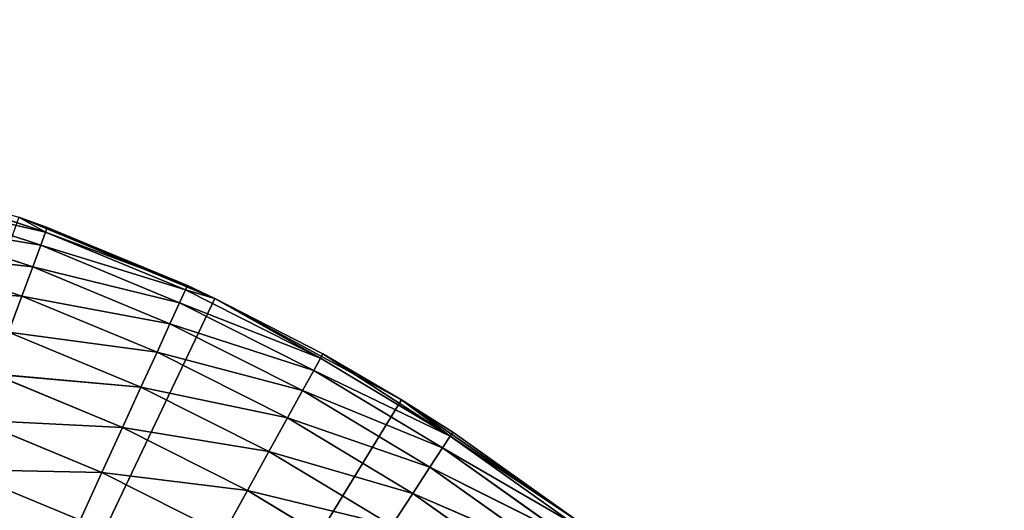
# Model space of a CAD drawing. Extents: x 0.1 to 25.1, y 0 to 8.
# Tile 130 of 256: x 2.347 to 2.663, y 2.695 to 2.852. Entities that reach past the tile are written whole.
import ezdxf

# ---------------------------------------------------------------- set-up
doc = ezdxf.new("R2010")
doc.units = 0
doc.header["$LTSCALE"] = 2.54
doc.layers.get('0').update_dxf_attribs({"color": 13, "linetype": 'CONTINUOUS'})

# ---------------------------------------------------------------- blocks, each defined once
blk = doc.blocks.new('P__KA__AZIENKOWA_DOCIA_25C')
at = {"color": 0}
for p, q in [((2.35561, 2.78372, 28.93264), (2.30954, 2.79886, 28.93264)), ((2.35561, 2.78372, 28.93264), (2.30954, 2.79886, 28.93264)), ((2.35561, 2.78372, 28.93264), (2.30829, 2.79453, 28.9158)), ((2.35561, 2.78372, 28.93264), (2.30829, 2.79453, 28.9158)), ((2.35404, 2.77949, 28.9158), (2.30829, 2.79453, 28.9158)), ((2.35404, 2.77949, 28.9158), (2.30829, 2.79453, 28.9158)), ((2.35404, 2.77949, 28.9158), (2.30626, 2.78745, 28.9)), ((2.35404, 2.77949, 28.9158), (2.30626, 2.78745, 28.9)), ((2.35148, 2.77259, 28.9), (2.30626, 2.78745, 28.9)), ((2.35148, 2.77259, 28.9), (2.30626, 2.78745, 28.9)), ((2.35614, 2.78515, 28.95), (2.347, 2.78846, 29.35)), ((2.347, 2.78846, 29.35), (2.40986, 2.76245, 29.35)), ((2.35614, 2.78515, 28.95), (2.347, 2.78846, 29.35)), ((2.35614, 2.78515, 28.95), (2.347, 2.78846, 28.95)), ((2.347, 2.78846, 29.35), (2.40986, 2.76245, 29.35)), ((2.35614, 2.78515, 28.95), (2.347, 2.78846, 28.95)), ((2.35561, 2.78372, 28.93264), (2.347, 2.78846, 28.95)), ((2.35561, 2.78372, 28.93264), (2.347, 2.78846, 28.95)), ((2.35404, 2.77949, 28.9158), (2.35561, 2.78372, 28.93264)), ((2.35404, 2.77949, 28.9158), (2.35561, 2.78372, 28.93264)), ((2.35614, 2.78515, 28.95), (2.35561, 2.78372, 28.93264)), ((2.35614, 2.78515, 28.95), (2.35561, 2.78372, 28.93264)), ((2.35561, 2.78372, 28.93264), (2.40042, 2.76518, 28.93264)), ((2.35561, 2.78372, 28.93264), (2.40042, 2.76518, 28.93264)), ((2.35561, 2.78372, 28.93264), (2.40106, 2.76656, 28.95)), ((2.35561, 2.78372, 28.93264), (2.40106, 2.76656, 28.95)), ((2.40106, 2.76656, 28.95), (2.35614, 2.78515, 28.95)), ((2.35614, 2.78515, 28.95), (2.40986, 2.76245, 29.35)), ((2.35614, 2.78515, 28.95), (2.40986, 2.76245, 29.35)), ((2.40106, 2.76656, 28.95), (2.35614, 2.78515, 28.95)), ((2.35148, 2.77259, 28.9), (2.30349, 2.77784, 28.88572)), ((2.35148, 2.77259, 28.9), (2.30349, 2.77784, 28.88572)), ((2.34801, 2.76321, 28.88572), (2.30349, 2.77784, 28.88572)), ((2.34801, 2.76321, 28.88572), (2.30349, 2.77784, 28.88572)), ((2.35148, 2.77259, 28.9), (2.35404, 2.77949, 28.9158)), ((2.35148, 2.77259, 28.9), (2.35404, 2.77949, 28.9158)), ((2.35404, 2.77949, 28.9158), (2.39854, 2.76108, 28.9158)), ((2.35404, 2.77949, 28.9158), (2.39854, 2.76108, 28.9158)), ((2.35404, 2.77949, 28.9158), (2.40042, 2.76518, 28.93264)), ((2.35404, 2.77949, 28.9158), (2.40042, 2.76518, 28.93264)), ((2.34801, 2.76321, 28.88572), (2.35148, 2.77259, 28.9)), ((2.34801, 2.76321, 28.88572), (2.35148, 2.77259, 28.9)), ((2.35148, 2.77259, 28.9), (2.39547, 2.75438, 28.9)), ((2.35148, 2.77259, 28.9), (2.39547, 2.75438, 28.9)), ((2.35148, 2.77259, 28.9), (2.39854, 2.76108, 28.9158)), ((2.35148, 2.77259, 28.9), (2.39854, 2.76108, 28.9158)), ((2.34801, 2.76321, 28.88572), (2.30009, 2.76599, 28.87339)), ((2.34801, 2.76321, 28.88572), (2.30009, 2.76599, 28.87339)), ((2.39854, 2.76108, 28.9158), (2.40042, 2.76518, 28.93264)), ((2.39854, 2.76108, 28.9158), (2.40042, 2.76518, 28.93264)), ((2.40042, 2.76518, 28.93264), (2.40106, 2.76656, 28.95)), ((2.40042, 2.76518, 28.93264), (2.40106, 2.76656, 28.95)), ((2.40986, 2.76245, 28.95), (2.40042, 2.76518, 28.93264)), ((2.40986, 2.76245, 28.95), (2.40042, 2.76518, 28.93264)), ((2.44372, 2.74335, 28.93264), (2.40042, 2.76518, 28.93264)), ((2.44372, 2.74335, 28.93264), (2.40042, 2.76518, 28.93264)), ((2.40986, 2.76245, 28.95), (2.40106, 2.76656, 28.95)), ((2.40106, 2.76656, 28.95), (2.40986, 2.76245, 29.35)), ((2.40106, 2.76656, 28.95), (2.40986, 2.76245, 29.35)), ((2.40986, 2.76245, 28.95), (2.40106, 2.76656, 28.95)), ((2.13026, 2.17566, 29.35), (2.40986, 2.76245, 29.35)), ((2.13026, 2.17566, 29.35), (2.40986, 2.76245, 29.35)), ((2.34373, 2.75165, 28.87339), (2.34801, 2.76321, 28.88572)), ((2.34373, 2.75165, 28.87339), (2.34801, 2.76321, 28.88572)), ((2.34801, 2.76321, 28.88572), (2.39131, 2.74529, 28.88572)), ((2.34801, 2.76321, 28.88572), (2.39131, 2.74529, 28.88572)), ((2.34801, 2.76321, 28.88572), (2.39547, 2.75438, 28.9)), ((2.34801, 2.76321, 28.88572), (2.39547, 2.75438, 28.9)), ((2.40986, 2.76245, 29.35), (2.40986, 2.76245, 28.95)), ((2.40986, 2.76245, 29.35), (2.40986, 2.76245, 28.95)), ((2.40986, 2.76245, 29.35), (2.44446, 2.74468, 28.95)), ((2.44446, 2.74468, 28.95), (2.40986, 2.76245, 28.95)), ((2.40986, 2.76245, 29.35), (2.44446, 2.74468, 28.95)), ((2.40986, 2.76245, 29.35), (2.46967, 2.73001, 29.35)), ((2.40986, 2.76245, 29.35), (2.46967, 2.73001, 29.35)), ((2.44446, 2.74468, 28.95), (2.40986, 2.76245, 28.95)), ((2.44372, 2.74335, 28.93264), (2.40986, 2.76245, 28.95)), ((2.44372, 2.74335, 28.93264), (2.40986, 2.76245, 28.95)), ((2.39547, 2.75438, 28.9), (2.39854, 2.76108, 28.9158)), ((2.39547, 2.75438, 28.9), (2.39854, 2.76108, 28.9158)), ((2.44372, 2.74335, 28.93264), (2.39854, 2.76108, 28.9158)), ((2.44372, 2.74335, 28.93264), (2.39854, 2.76108, 28.9158)), ((2.44154, 2.7394, 28.9158), (2.39854, 2.76108, 28.9158)), ((2.44154, 2.7394, 28.9158), (2.39854, 2.76108, 28.9158)), ((2.39131, 2.74529, 28.88572), (2.39547, 2.75438, 28.9)), ((2.39131, 2.74529, 28.88572), (2.39547, 2.75438, 28.9)), ((2.44154, 2.7394, 28.9158), (2.39547, 2.75438, 28.9)), ((2.44154, 2.7394, 28.9158), (2.39547, 2.75438, 28.9)), ((2.43798, 2.73295, 28.9), (2.39547, 2.75438, 28.9)), ((2.43798, 2.73295, 28.9), (2.39547, 2.75438, 28.9)), ((2.34373, 2.75165, 28.87339), (2.38617, 2.73409, 28.87339)), ((2.34373, 2.75165, 28.87339), (2.38617, 2.73409, 28.87339)), ((2.34373, 2.75165, 28.87339), (2.39131, 2.74529, 28.88572)), ((2.34373, 2.75165, 28.87339), (2.39131, 2.74529, 28.88572)), ((2.38617, 2.73409, 28.87339), (2.39131, 2.74529, 28.88572)), ((2.38617, 2.73409, 28.87339), (2.39131, 2.74529, 28.88572)), ((2.43798, 2.73295, 28.9), (2.39131, 2.74529, 28.88572)), ((2.43798, 2.73295, 28.9), (2.39131, 2.74529, 28.88572)), ((2.43315, 2.72419, 28.88572), (2.39131, 2.74529, 28.88572)), ((2.43315, 2.72419, 28.88572), (2.39131, 2.74529, 28.88572)), ((2.44154, 2.7394, 28.9158), (2.44372, 2.74335, 28.93264)), ((2.44154, 2.7394, 28.9158), (2.44372, 2.74335, 28.93264)), ((2.44446, 2.74468, 28.95), (2.44372, 2.74335, 28.93264)), ((2.44446, 2.74468, 28.95), (2.44372, 2.74335, 28.93264)), ((2.44372, 2.74335, 28.93264), (2.48527, 2.71833, 28.93264)), ((2.44372, 2.74335, 28.93264), (2.48527, 2.71833, 28.93264)), ((2.46967, 2.73001, 29.35), (2.44446, 2.74468, 28.95)), ((2.46967, 2.73001, 29.35), (2.44446, 2.74468, 28.95)), ((2.46967, 2.73001, 28.95), (2.44446, 2.74468, 28.95)), ((2.44446, 2.74468, 28.95), (2.48527, 2.71833, 28.93264)), ((2.44446, 2.74468, 28.95), (2.48527, 2.71833, 28.93264)), ((2.46967, 2.73001, 28.95), (2.44446, 2.74468, 28.95)), ((2.33876, 2.73826, 28.8634), (2.38023, 2.72111, 28.8634)), ((2.33876, 2.73826, 28.8634), (2.38023, 2.72111, 28.8634)), ((2.33876, 2.73826, 28.8634), (2.38617, 2.73409, 28.87339)), ((2.33876, 2.73826, 28.8634), (2.38617, 2.73409, 28.87339)), ((2.43798, 2.73295, 28.9), (2.44154, 2.7394, 28.9158)), ((2.43798, 2.73295, 28.9), (2.44154, 2.7394, 28.9158)), ((2.44154, 2.7394, 28.9158), (2.4828, 2.71456, 28.9158)), ((2.44154, 2.7394, 28.9158), (2.4828, 2.71456, 28.9158)), ((2.44154, 2.7394, 28.9158), (2.48527, 2.71833, 28.93264)), ((2.44154, 2.7394, 28.9158), (2.48527, 2.71833, 28.93264)), ((2.38023, 2.72111, 28.8634), (2.38617, 2.73409, 28.87339)), ((2.38023, 2.72111, 28.8634), (2.38617, 2.73409, 28.87339)), ((2.43315, 2.72419, 28.88572), (2.38617, 2.73409, 28.87339)), ((2.43315, 2.72419, 28.88572), (2.38617, 2.73409, 28.87339)), ((2.42719, 2.7134, 28.87339), (2.38617, 2.73409, 28.87339)), ((2.42719, 2.7134, 28.87339), (2.38617, 2.73409, 28.87339)), ((2.46967, 2.73001, 29.35), (2.13026, 2.17566, 29.35)), ((2.46967, 2.73001, 29.35), (2.13026, 2.17566, 29.35)), ((2.43315, 2.72419, 28.88572), (2.43798, 2.73295, 28.9)), ((2.43315, 2.72419, 28.88572), (2.43798, 2.73295, 28.9)), ((2.43798, 2.73295, 28.9), (2.47877, 2.70839, 28.9)), ((2.43798, 2.73295, 28.9), (2.47877, 2.70839, 28.9)), ((2.43798, 2.73295, 28.9), (2.4828, 2.71456, 28.9158)), ((2.43798, 2.73295, 28.9), (2.4828, 2.71456, 28.9158)), ((2.46967, 2.73001, 29.35), (2.46967, 2.73001, 28.95)), ((2.46967, 2.73001, 29.35), (2.46967, 2.73001, 28.95)), ((2.46967, 2.73001, 29.35), (2.4861, 2.7196, 28.95)), ((2.4861, 2.7196, 28.95), (2.46967, 2.73001, 28.95)), ((2.46967, 2.73001, 29.35), (2.4861, 2.7196, 28.95)), ((2.46967, 2.73001, 29.35), (2.52576, 2.69149, 29.35)), ((2.46967, 2.73001, 29.35), (2.52576, 2.69149, 29.35)), ((2.46967, 2.73001, 28.95), (2.48527, 2.71833, 28.93264)), ((2.46967, 2.73001, 28.95), (2.48527, 2.71833, 28.93264)), ((2.4861, 2.7196, 28.95), (2.46967, 2.73001, 28.95)), ((2.42719, 2.7134, 28.87339), (2.43315, 2.72419, 28.88572)), ((2.42719, 2.7134, 28.87339), (2.43315, 2.72419, 28.88572)), ((2.43315, 2.72419, 28.88572), (2.47329, 2.70003, 28.88572)), ((2.43315, 2.72419, 28.88572), (2.47329, 2.70003, 28.88572)), ((2.43315, 2.72419, 28.88572), (2.47877, 2.70839, 28.9)), ((2.43315, 2.72419, 28.88572), (2.47877, 2.70839, 28.9)), ((2.33327, 2.72345, 28.85603), (2.37364, 2.70675, 28.85603)), ((2.33327, 2.72345, 28.85603), (2.37364, 2.70675, 28.85603)), ((2.33327, 2.72345, 28.85603), (2.38023, 2.72111, 28.8634)), ((2.33327, 2.72345, 28.85603), (2.38023, 2.72111, 28.8634)), ((2.37364, 2.70675, 28.85603), (2.38023, 2.72111, 28.8634)), ((2.37364, 2.70675, 28.85603), (2.38023, 2.72111, 28.8634)), ((2.42719, 2.7134, 28.87339), (2.38023, 2.72111, 28.8634)), ((2.42719, 2.7134, 28.87339), (2.38023, 2.72111, 28.8634)), ((2.42029, 2.7009, 28.8634), (2.38023, 2.72111, 28.8634)), ((2.42029, 2.7009, 28.8634), (2.38023, 2.72111, 28.8634)), ((2.48527, 2.71833, 28.93264), (2.4828, 2.71456, 28.9158)), ((2.48527, 2.71833, 28.93264), (2.4828, 2.71456, 28.9158)), ((2.48527, 2.71833, 28.93264), (2.4861, 2.7196, 28.95)), ((2.48527, 2.71833, 28.93264), (2.4861, 2.7196, 28.95)), ((2.48527, 2.71833, 28.93264), (2.52483, 2.69029, 28.93264)), ((2.48527, 2.71833, 28.93264), (2.52483, 2.69029, 28.93264)), ((2.48527, 2.71833, 28.93264), (2.52576, 2.69149, 28.95)), ((2.48527, 2.71833, 28.93264), (2.52576, 2.69149, 28.95)), ((2.52576, 2.69149, 29.35), (2.4861, 2.7196, 28.95)), ((2.52576, 2.69149, 29.35), (2.4861, 2.7196, 28.95)), ((2.52576, 2.69149, 28.95), (2.4861, 2.7196, 28.95)), ((2.52576, 2.69149, 28.95), (2.4861, 2.7196, 28.95)), ((2.4828, 2.71456, 28.9158), (2.47877, 2.70839, 28.9)), ((2.4828, 2.71456, 28.9158), (2.47877, 2.70839, 28.9)), ((2.4828, 2.71456, 28.9158), (2.52209, 2.68671, 28.9158)), ((2.4828, 2.71456, 28.9158), (2.52209, 2.68671, 28.9158)), ((2.4828, 2.71456, 28.9158), (2.52483, 2.69029, 28.93264)), ((2.4828, 2.71456, 28.9158), (2.52483, 2.69029, 28.93264)), ((2.42029, 2.7009, 28.8634), (2.42719, 2.7134, 28.87339)), ((2.42029, 2.7009, 28.8634), (2.42719, 2.7134, 28.87339)), ((2.42719, 2.7134, 28.87339), (2.46655, 2.68971, 28.87339)), ((2.42719, 2.7134, 28.87339), (2.46655, 2.68971, 28.87339)), ((2.42719, 2.7134, 28.87339), (2.47329, 2.70003, 28.88572)), ((2.42719, 2.7134, 28.87339), (2.47329, 2.70003, 28.88572)), ((2.47877, 2.70839, 28.9), (2.47329, 2.70003, 28.88572)), ((2.47877, 2.70839, 28.9), (2.47329, 2.70003, 28.88572)), ((2.47877, 2.70839, 28.9), (2.5176, 2.68086, 28.9)), ((2.47877, 2.70839, 28.9), (2.5176, 2.68086, 28.9)), ((2.47877, 2.70839, 28.9), (2.52209, 2.68671, 28.9158)), ((2.47877, 2.70839, 28.9), (2.52209, 2.68671, 28.9158)), ((2.32742, 2.70766, 28.85152), (2.36663, 2.69144, 28.85152)), ((2.32742, 2.70766, 28.85152), (2.36663, 2.69144, 28.85152)), ((2.32742, 2.70766, 28.85152), (2.37364, 2.70675, 28.85603)), ((2.32742, 2.70766, 28.85152), (2.37364, 2.70675, 28.85603)), ((2.36663, 2.69144, 28.85152), (2.37364, 2.70675, 28.85603)), ((2.36663, 2.69144, 28.85152), (2.37364, 2.70675, 28.85603)), ((2.42029, 2.7009, 28.8634), (2.37364, 2.70675, 28.85603)), ((2.42029, 2.7009, 28.8634), (2.37364, 2.70675, 28.85603)), ((2.41265, 2.68707, 28.85603), (2.37364, 2.70675, 28.85603)), ((2.41265, 2.68707, 28.85603), (2.37364, 2.70675, 28.85603)), ((2.41265, 2.68707, 28.85603), (2.42029, 2.7009, 28.8634)), ((2.41265, 2.68707, 28.85603), (2.42029, 2.7009, 28.8634)), ((2.42029, 2.7009, 28.8634), (2.45873, 2.67776, 28.8634)), ((2.42029, 2.7009, 28.8634), (2.45873, 2.67776, 28.8634)), ((2.42029, 2.7009, 28.8634), (2.46655, 2.68971, 28.87339)), ((2.42029, 2.7009, 28.8634), (2.46655, 2.68971, 28.87339)), ((2.47329, 2.70003, 28.88572), (2.46655, 2.68971, 28.87339)), ((2.47329, 2.70003, 28.88572), (2.46655, 2.68971, 28.87339)), ((2.47329, 2.70003, 28.88572), (2.51152, 2.67293, 28.88572)), ((2.47329, 2.70003, 28.88572), (2.51152, 2.67293, 28.88572)), ((2.47329, 2.70003, 28.88572), (2.5176, 2.68086, 28.9)), ((2.47329, 2.70003, 28.88572), (2.5176, 2.68086, 28.9))]:
    blk.add_line(p, q, dxfattribs=at)
mesh = blk.add_polyface(dxfattribs=at)
corners = [(25.13026, 0.32566, 20.5), (0.13026, 0.32566, 20.5), (0.63026, 8.02566, 20.5)]
mesh.append_faces([[corners[k] for k in face] for face in [(0, 1, 2)]], dxfattribs={"color": 0})
mesh = blk.add_polyface(dxfattribs=at)
corners = [(24.63026, 8.02566, 20.65), (0.63026, 8.02566, 20.65), (0.13026, 0.32566, 20.65)]
mesh.append_faces([[corners[k] for k in face] for face in [(0, 1, 2)]], dxfattribs={"color": 0})
mesh = blk.add_polyface(dxfattribs=at)
corners = [(25.13026, 0.32566, 20.65), (24.63026, 8.02566, 20.65), (0.13026, 0.32566, 20.65)]
mesh.append_faces([[corners[k] for k in face] for face in [(0, 1, 2)]], dxfattribs={"color": 0})
mesh = blk.add_polyface(dxfattribs=at)
corners = [(25.13026, 0.32566, 20.5), (0.63026, 8.02566, 20.5), (24.63026, 8.02566, 20.5)]
mesh.append_faces([[corners[k] for k in face] for face in [(0, 1, 2)]], dxfattribs={"color": 0})
mesh = blk.add_polyface(dxfattribs=at)
corners = [(22.86215, 2.40063, 29.5), (0.63026, 4.02566, 29.5), (22.82716, 2.35066, 29.5)]
mesh.append_faces([[corners[k] for k in face] for face in [(0, 1, 2)]], dxfattribs={"color": 0})
mesh = blk.add_polyface(dxfattribs=at)
corners = [(22.82716, 2.35066, 29.5), (0.63026, 4.02566, 29.5), (22.80137, 2.29536, 29.5)]
mesh.append_faces([[corners[k] for k in face] for face in [(0, 1, 2)]], dxfattribs={"color": 0})
mesh = blk.add_polyface(dxfattribs=at)
corners = [(22.90529, 2.44377, 29.5), (0.63026, 4.02566, 29.5), (22.86215, 2.40063, 29.5)]
mesh.append_faces([[corners[k] for k in face] for face in [(0, 1, 2)]], dxfattribs={"color": 0})
mesh = blk.add_polyface(dxfattribs=at)
corners = [(22.95526, 2.47876, 29.5), (0.63026, 4.02566, 29.5), (22.90529, 2.44377, 29.5)]
mesh.append_faces([[corners[k] for k in face] for face in [(0, 1, 2)]], dxfattribs={"color": 0})
mesh = blk.add_polyface(dxfattribs=at)
corners = [(24.63026, 4.02566, 29.5), (0.63026, 4.02566, 29.5), (22.95526, 2.47876, 29.5)]
mesh.append_faces([[corners[k] for k in face] for face in [(0, 1, 2)]], dxfattribs={"color": 0})
mesh = blk.add_polyface(dxfattribs=at)
corners = [(22.80137, 2.29536, 29.5), (0.63026, 4.02566, 29.5), (2.24997, 2.50455, 29.5)]
mesh.append_faces([[corners[k] for k in face] for face in [(0, 1, 2)]], dxfattribs={"color": 0})
mesh = blk.add_polyface(dxfattribs=at)
corners = [(22.82716, 2.35066, 29.35), (22.80137, 2.29536, 29.35), (0.63026, 4.02566, 29.35)]
mesh.append_faces([[corners[k] for k in face] for face in [(0, 1, 2)]], dxfattribs={"color": 0})
mesh = blk.add_polyface(dxfattribs=at)
corners = [(24.63026, 4.02566, 29.35), (23.06949, 2.52034, 29.35), (0.63026, 4.02566, 29.35)]
mesh.append_faces([[corners[k] for k in face] for face in [(0, 1, 2)]], dxfattribs={"color": 0})
mesh = blk.add_polyface(dxfattribs=at)
corners = [(23.06949, 2.52034, 29.35), (23.01056, 2.50455, 29.35), (0.63026, 4.02566, 29.35)]
mesh.append_faces([[corners[k] for k in face] for face in [(0, 1, 2)]], dxfattribs={"color": 0})
mesh = blk.add_polyface(dxfattribs=at)
corners = [(23.01056, 2.50455, 29.35), (22.95526, 2.47876, 29.35), (0.63026, 4.02566, 29.35)]
mesh.append_faces([[corners[k] for k in face] for face in [(0, 1, 2)]], dxfattribs={"color": 0})
mesh = blk.add_polyface(dxfattribs=at)
corners = [(22.95526, 2.47876, 29.35), (22.90529, 2.44377, 29.35), (0.63026, 4.02566, 29.35)]
mesh.append_faces([[corners[k] for k in face] for face in [(0, 1, 2)]], dxfattribs={"color": 0})
mesh = blk.add_polyface(dxfattribs=at)
corners = [(22.90529, 2.44377, 29.35), (22.86215, 2.40063, 29.35), (0.63026, 4.02566, 29.35)]
mesh.append_faces([[corners[k] for k in face] for face in [(0, 1, 2)]], dxfattribs={"color": 0})
mesh = blk.add_polyface(dxfattribs=at)
corners = [(22.86215, 2.40063, 29.35), (22.82716, 2.35066, 29.35), (0.63026, 4.02566, 29.35)]
mesh.append_faces([[corners[k] for k in face] for face in [(0, 1, 2)]], dxfattribs={"color": 0})
mesh = blk.add_polyface(dxfattribs=at)
corners = [(22.80137, 2.29536, 29.35), (2.35524, 2.44377, 29.35), (0.63026, 4.02566, 29.35)]
mesh.append_faces([[corners[k] for k in face] for face in [(0, 1, 2)]], dxfattribs={"color": 0})
mesh = blk.add_polyface(dxfattribs=at)
corners = [(2.35524, 2.44377, 29.35), (2.30526, 2.47876, 29.35), (0.63026, 4.02566, 29.35)]
mesh.append_faces([[corners[k] for k in face] for face in [(0, 1, 2)]], dxfattribs={"color": 0})
mesh = blk.add_polyface(dxfattribs=at)
corners = [(2.35561, 2.78372, 28.93264), (2.30829, 2.79453, 28.9158), (2.30954, 2.79886, 28.93264)]
mesh.append_faces([[corners[k] for k in face] for face in [(0, 1, 2)]], dxfattribs={"color": 0})
mesh = blk.add_polyface(dxfattribs=at)
corners = [(2.347, 2.78846, 28.95), (2.35561, 2.78372, 28.93264), (2.30954, 2.79886, 28.93264)]
mesh.append_faces([[corners[k] for k in face] for face in [(0, 1, 2)]], dxfattribs={"color": 0})
mesh = blk.add_polyface(dxfattribs=at)
corners = [(2.35404, 2.77949, 28.9158), (2.30626, 2.78745, 28.9), (2.30829, 2.79453, 28.9158)]
mesh.append_faces([[corners[k] for k in face] for face in [(0, 1, 2)]], dxfattribs={"color": 0})
mesh = blk.add_polyface(dxfattribs=at)
corners = [(2.35561, 2.78372, 28.93264), (2.35404, 2.77949, 28.9158), (2.30829, 2.79453, 28.9158)]
mesh.append_faces([[corners[k] for k in face] for face in [(0, 1, 2)]], dxfattribs={"color": 0})
mesh = blk.add_polyface(dxfattribs=at)
corners = [(2.40986, 2.76245, 29.35), (2.347, 2.78846, 29.35), (2.13026, 2.17566, 29.35)]
mesh.append_faces([[corners[k] for k in face] for face in [(0, 1, 2)]], dxfattribs={"color": 0})
mesh = blk.add_polyface(dxfattribs=at)
corners = [(2.35148, 2.77259, 28.9), (2.30349, 2.77784, 28.88572), (2.30626, 2.78745, 28.9)]
mesh.append_faces([[corners[k] for k in face] for face in [(0, 1, 2)]], dxfattribs={"color": 0})
mesh = blk.add_polyface(dxfattribs=at)
corners = [(2.35404, 2.77949, 28.9158), (2.35148, 2.77259, 28.9), (2.30626, 2.78745, 28.9)]
mesh.append_faces([[corners[k] for k in face] for face in [(0, 1, 2)]], dxfattribs={"color": 0})
mesh = blk.add_polyface(dxfattribs=at)
corners = [(2.40986, 2.76245, 29.35), (2.35614, 2.78515, 28.95), (2.347, 2.78846, 29.35)]
mesh.append_faces([[corners[k] for k in face] for face in [(0, 1, 2)]], dxfattribs={"color": 0})
mesh = blk.add_polyface(dxfattribs=at)
corners = [(2.347, 2.78846, 29.35), (2.35614, 2.78515, 28.95), (2.347, 2.78846, 28.95)]
mesh.append_faces([[corners[k] for k in face] for face in [(0, 1, 2)]], dxfattribs={"color": 0})
mesh = blk.add_polyface(dxfattribs=at)
corners = [(2.35614, 2.78515, 28.95), (2.35561, 2.78372, 28.93264), (2.347, 2.78846, 28.95)]
mesh.append_faces([[corners[k] for k in face] for face in [(0, 1, 2)]], dxfattribs={"color": 0})
mesh = blk.add_polyface(dxfattribs=at)
corners = [(2.40042, 2.76518, 28.93264), (2.35404, 2.77949, 28.9158), (2.35561, 2.78372, 28.93264)]
mesh.append_faces([[corners[k] for k in face] for face in [(0, 1, 2)]], dxfattribs={"color": 0})
mesh = blk.add_polyface(dxfattribs=at)
corners = [(2.40106, 2.76656, 28.95), (2.35561, 2.78372, 28.93264), (2.35614, 2.78515, 28.95)]
mesh.append_faces([[corners[k] for k in face] for face in [(0, 1, 2)]], dxfattribs={"color": 0})
mesh = blk.add_polyface(dxfattribs=at)
corners = [(2.40106, 2.76656, 28.95), (2.40042, 2.76518, 28.93264), (2.35561, 2.78372, 28.93264)]
mesh.append_faces([[corners[k] for k in face] for face in [(0, 1, 2)]], dxfattribs={"color": 0})
mesh = blk.add_polyface(dxfattribs=at)
corners = [(2.40986, 2.76245, 29.35), (2.40106, 2.76656, 28.95), (2.35614, 2.78515, 28.95)]
mesh.append_faces([[corners[k] for k in face] for face in [(0, 1, 2)]], dxfattribs={"color": 0})
mesh = blk.add_polyface(dxfattribs=at)
corners = [(2.34801, 2.76321, 28.88572), (2.30009, 2.76599, 28.87339), (2.30349, 2.77784, 28.88572)]
mesh.append_faces([[corners[k] for k in face] for face in [(0, 1, 2)]], dxfattribs={"color": 0})
mesh = blk.add_polyface(dxfattribs=at)
corners = [(2.35148, 2.77259, 28.9), (2.34801, 2.76321, 28.88572), (2.30349, 2.77784, 28.88572)]
mesh.append_faces([[corners[k] for k in face] for face in [(0, 1, 2)]], dxfattribs={"color": 0})
mesh = blk.add_polyface(dxfattribs=at)
corners = [(2.39854, 2.76108, 28.9158), (2.35148, 2.77259, 28.9), (2.35404, 2.77949, 28.9158)]
mesh.append_faces([[corners[k] for k in face] for face in [(0, 1, 2)]], dxfattribs={"color": 0})
mesh = blk.add_polyface(dxfattribs=at)
corners = [(2.40042, 2.76518, 28.93264), (2.39854, 2.76108, 28.9158), (2.35404, 2.77949, 28.9158)]
mesh.append_faces([[corners[k] for k in face] for face in [(0, 1, 2)]], dxfattribs={"color": 0})
mesh = blk.add_polyface(dxfattribs=at)
corners = [(2.39547, 2.75438, 28.9), (2.34801, 2.76321, 28.88572), (2.35148, 2.77259, 28.9)]
mesh.append_faces([[corners[k] for k in face] for face in [(0, 1, 2)]], dxfattribs={"color": 0})
mesh = blk.add_polyface(dxfattribs=at)
corners = [(2.39854, 2.76108, 28.9158), (2.39547, 2.75438, 28.9), (2.35148, 2.77259, 28.9)]
mesh.append_faces([[corners[k] for k in face] for face in [(0, 1, 2)]], dxfattribs={"color": 0})
mesh = blk.add_polyface(dxfattribs=at)
corners = [(2.34801, 2.76321, 28.88572), (2.34373, 2.75165, 28.87339), (2.30009, 2.76599, 28.87339)]
mesh.append_faces([[corners[k] for k in face] for face in [(0, 1, 2)]], dxfattribs={"color": 0})
mesh = blk.add_polyface(dxfattribs=at)
corners = [(2.44372, 2.74335, 28.93264), (2.39854, 2.76108, 28.9158), (2.40042, 2.76518, 28.93264)]
mesh.append_faces([[corners[k] for k in face] for face in [(0, 1, 2)]], dxfattribs={"color": 0})
mesh = blk.add_polyface(dxfattribs=at)
corners = [(2.40986, 2.76245, 28.95), (2.40042, 2.76518, 28.93264), (2.40106, 2.76656, 28.95)]
mesh.append_faces([[corners[k] for k in face] for face in [(0, 1, 2)]], dxfattribs={"color": 0})
mesh = blk.add_polyface(dxfattribs=at)
corners = [(2.40986, 2.76245, 28.95), (2.44372, 2.74335, 28.93264), (2.40042, 2.76518, 28.93264)]
mesh.append_faces([[corners[k] for k in face] for face in [(0, 1, 2)]], dxfattribs={"color": 0})
mesh = blk.add_polyface(dxfattribs=at)
corners = [(2.40986, 2.76245, 29.35), (2.40986, 2.76245, 28.95), (2.40106, 2.76656, 28.95)]
mesh.append_faces([[corners[k] for k in face] for face in [(0, 1, 2)]], dxfattribs={"color": 0})
mesh = blk.add_polyface(dxfattribs=at)
corners = [(2.46967, 2.73001, 29.35), (2.40986, 2.76245, 29.35), (2.13026, 2.17566, 29.35)]
mesh.append_faces([[corners[k] for k in face] for face in [(0, 1, 2)]], dxfattribs={"color": 0})
mesh = blk.add_polyface(dxfattribs=at)
corners = [(2.39131, 2.74529, 28.88572), (2.34373, 2.75165, 28.87339), (2.34801, 2.76321, 28.88572)]
mesh.append_faces([[corners[k] for k in face] for face in [(0, 1, 2)]], dxfattribs={"color": 0})
mesh = blk.add_polyface(dxfattribs=at)
corners = [(2.39547, 2.75438, 28.9), (2.39131, 2.74529, 28.88572), (2.34801, 2.76321, 28.88572)]
mesh.append_faces([[corners[k] for k in face] for face in [(0, 1, 2)]], dxfattribs={"color": 0})
mesh = blk.add_polyface(dxfattribs=at)
corners = [(2.40986, 2.76245, 29.35), (2.44446, 2.74468, 28.95), (2.40986, 2.76245, 28.95)]
mesh.append_faces([[corners[k] for k in face] for face in [(0, 1, 2)]], dxfattribs={"color": 0})
mesh = blk.add_polyface(dxfattribs=at)
corners = [(2.46967, 2.73001, 29.35), (2.44446, 2.74468, 28.95), (2.40986, 2.76245, 29.35)]
mesh.append_faces([[corners[k] for k in face] for face in [(0, 1, 2)]], dxfattribs={"color": 0})
mesh = blk.add_polyface(dxfattribs=at)
corners = [(2.44446, 2.74468, 28.95), (2.44372, 2.74335, 28.93264), (2.40986, 2.76245, 28.95)]
mesh.append_faces([[corners[k] for k in face] for face in [(0, 1, 2)]], dxfattribs={"color": 0})
mesh = blk.add_polyface(dxfattribs=at)
corners = [(2.44154, 2.7394, 28.9158), (2.39547, 2.75438, 28.9), (2.39854, 2.76108, 28.9158)]
mesh.append_faces([[corners[k] for k in face] for face in [(0, 1, 2)]], dxfattribs={"color": 0})
mesh = blk.add_polyface(dxfattribs=at)
corners = [(2.44372, 2.74335, 28.93264), (2.44154, 2.7394, 28.9158), (2.39854, 2.76108, 28.9158)]
mesh.append_faces([[corners[k] for k in face] for face in [(0, 1, 2)]], dxfattribs={"color": 0})
mesh = blk.add_polyface(dxfattribs=at)
corners = [(2.43798, 2.73295, 28.9), (2.39131, 2.74529, 28.88572), (2.39547, 2.75438, 28.9)]
mesh.append_faces([[corners[k] for k in face] for face in [(0, 1, 2)]], dxfattribs={"color": 0})
mesh = blk.add_polyface(dxfattribs=at)
corners = [(2.44154, 2.7394, 28.9158), (2.43798, 2.73295, 28.9), (2.39547, 2.75438, 28.9)]
mesh.append_faces([[corners[k] for k in face] for face in [(0, 1, 2)]], dxfattribs={"color": 0})
mesh = blk.add_polyface(dxfattribs=at)
corners = [(2.38617, 2.73409, 28.87339), (2.33876, 2.73826, 28.8634), (2.34373, 2.75165, 28.87339)]
mesh.append_faces([[corners[k] for k in face] for face in [(0, 1, 2)]], dxfattribs={"color": 0})
mesh = blk.add_polyface(dxfattribs=at)
corners = [(2.39131, 2.74529, 28.88572), (2.38617, 2.73409, 28.87339), (2.34373, 2.75165, 28.87339)]
mesh.append_faces([[corners[k] for k in face] for face in [(0, 1, 2)]], dxfattribs={"color": 0})
mesh = blk.add_polyface(dxfattribs=at)
corners = [(2.43315, 2.72419, 28.88572), (2.38617, 2.73409, 28.87339), (2.39131, 2.74529, 28.88572)]
mesh.append_faces([[corners[k] for k in face] for face in [(0, 1, 2)]], dxfattribs={"color": 0})
mesh = blk.add_polyface(dxfattribs=at)
corners = [(2.43798, 2.73295, 28.9), (2.43315, 2.72419, 28.88572), (2.39131, 2.74529, 28.88572)]
mesh.append_faces([[corners[k] for k in face] for face in [(0, 1, 2)]], dxfattribs={"color": 0})
mesh = blk.add_polyface(dxfattribs=at)
corners = [(2.48527, 2.71833, 28.93264), (2.44154, 2.7394, 28.9158), (2.44372, 2.74335, 28.93264)]
mesh.append_faces([[corners[k] for k in face] for face in [(0, 1, 2)]], dxfattribs={"color": 0})
mesh = blk.add_polyface(dxfattribs=at)
corners = [(2.44446, 2.74468, 28.95), (2.48527, 2.71833, 28.93264), (2.44372, 2.74335, 28.93264)]
mesh.append_faces([[corners[k] for k in face] for face in [(0, 1, 2)]], dxfattribs={"color": 0})
mesh = blk.add_polyface(dxfattribs=at)
corners = [(2.46967, 2.73001, 29.35), (2.46967, 2.73001, 28.95), (2.44446, 2.74468, 28.95)]
mesh.append_faces([[corners[k] for k in face] for face in [(0, 1, 2)]], dxfattribs={"color": 0})
mesh = blk.add_polyface(dxfattribs=at)
corners = [(2.46967, 2.73001, 28.95), (2.48527, 2.71833, 28.93264), (2.44446, 2.74468, 28.95)]
mesh.append_faces([[corners[k] for k in face] for face in [(0, 1, 2)]], dxfattribs={"color": 0})
mesh = blk.add_polyface(dxfattribs=at)
corners = [(2.38023, 2.72111, 28.8634), (2.33327, 2.72345, 28.85603), (2.33876, 2.73826, 28.8634)]
mesh.append_faces([[corners[k] for k in face] for face in [(0, 1, 2)]], dxfattribs={"color": 0})
mesh = blk.add_polyface(dxfattribs=at)
corners = [(2.38617, 2.73409, 28.87339), (2.38023, 2.72111, 28.8634), (2.33876, 2.73826, 28.8634)]
mesh.append_faces([[corners[k] for k in face] for face in [(0, 1, 2)]], dxfattribs={"color": 0})
mesh = blk.add_polyface(dxfattribs=at)
corners = [(2.4828, 2.71456, 28.9158), (2.43798, 2.73295, 28.9), (2.44154, 2.7394, 28.9158)]
mesh.append_faces([[corners[k] for k in face] for face in [(0, 1, 2)]], dxfattribs={"color": 0})
mesh = blk.add_polyface(dxfattribs=at)
corners = [(2.48527, 2.71833, 28.93264), (2.4828, 2.71456, 28.9158), (2.44154, 2.7394, 28.9158)]
mesh.append_faces([[corners[k] for k in face] for face in [(0, 1, 2)]], dxfattribs={"color": 0})
mesh = blk.add_polyface(dxfattribs=at)
corners = [(2.42719, 2.7134, 28.87339), (2.38023, 2.72111, 28.8634), (2.38617, 2.73409, 28.87339)]
mesh.append_faces([[corners[k] for k in face] for face in [(0, 1, 2)]], dxfattribs={"color": 0})
mesh = blk.add_polyface(dxfattribs=at)
corners = [(2.43315, 2.72419, 28.88572), (2.42719, 2.7134, 28.87339), (2.38617, 2.73409, 28.87339)]
mesh.append_faces([[corners[k] for k in face] for face in [(0, 1, 2)]], dxfattribs={"color": 0})
mesh = blk.add_polyface(dxfattribs=at)
corners = [(2.52576, 2.69149, 29.35), (2.46967, 2.73001, 29.35), (2.13026, 2.17566, 29.35)]
mesh.append_faces([[corners[k] for k in face] for face in [(0, 1, 2)]], dxfattribs={"color": 0})
mesh = blk.add_polyface(dxfattribs=at)
corners = [(2.47877, 2.70839, 28.9), (2.43315, 2.72419, 28.88572), (2.43798, 2.73295, 28.9)]
mesh.append_faces([[corners[k] for k in face] for face in [(0, 1, 2)]], dxfattribs={"color": 0})
mesh = blk.add_polyface(dxfattribs=at)
corners = [(2.4828, 2.71456, 28.9158), (2.47877, 2.70839, 28.9), (2.43798, 2.73295, 28.9)]
mesh.append_faces([[corners[k] for k in face] for face in [(0, 1, 2)]], dxfattribs={"color": 0})
mesh = blk.add_polyface(dxfattribs=at)
corners = [(2.46967, 2.73001, 29.35), (2.4861, 2.7196, 28.95), (2.46967, 2.73001, 28.95)]
mesh.append_faces([[corners[k] for k in face] for face in [(0, 1, 2)]], dxfattribs={"color": 0})
mesh = blk.add_polyface(dxfattribs=at)
corners = [(2.52576, 2.69149, 29.35), (2.4861, 2.7196, 28.95), (2.46967, 2.73001, 29.35)]
mesh.append_faces([[corners[k] for k in face] for face in [(0, 1, 2)]], dxfattribs={"color": 0})
mesh = blk.add_polyface(dxfattribs=at)
corners = [(2.4861, 2.7196, 28.95), (2.48527, 2.71833, 28.93264), (2.46967, 2.73001, 28.95)]
mesh.append_faces([[corners[k] for k in face] for face in [(0, 1, 2)]], dxfattribs={"color": 0})
mesh = blk.add_polyface(dxfattribs=at)
corners = [(2.47329, 2.70003, 28.88572), (2.42719, 2.7134, 28.87339), (2.43315, 2.72419, 28.88572)]
mesh.append_faces([[corners[k] for k in face] for face in [(0, 1, 2)]], dxfattribs={"color": 0})
mesh = blk.add_polyface(dxfattribs=at)
corners = [(2.47877, 2.70839, 28.9), (2.47329, 2.70003, 28.88572), (2.43315, 2.72419, 28.88572)]
mesh.append_faces([[corners[k] for k in face] for face in [(0, 1, 2)]], dxfattribs={"color": 0})
mesh = blk.add_polyface(dxfattribs=at)
corners = [(2.37364, 2.70675, 28.85603), (2.32742, 2.70766, 28.85152), (2.33327, 2.72345, 28.85603)]
mesh.append_faces([[corners[k] for k in face] for face in [(0, 1, 2)]], dxfattribs={"color": 0})
mesh = blk.add_polyface(dxfattribs=at)
corners = [(2.38023, 2.72111, 28.8634), (2.37364, 2.70675, 28.85603), (2.33327, 2.72345, 28.85603)]
mesh.append_faces([[corners[k] for k in face] for face in [(0, 1, 2)]], dxfattribs={"color": 0})
mesh = blk.add_polyface(dxfattribs=at)
corners = [(2.42029, 2.7009, 28.8634), (2.37364, 2.70675, 28.85603), (2.38023, 2.72111, 28.8634)]
mesh.append_faces([[corners[k] for k in face] for face in [(0, 1, 2)]], dxfattribs={"color": 0})
mesh = blk.add_polyface(dxfattribs=at)
corners = [(2.42719, 2.7134, 28.87339), (2.42029, 2.7009, 28.8634), (2.38023, 2.72111, 28.8634)]
mesh.append_faces([[corners[k] for k in face] for face in [(0, 1, 2)]], dxfattribs={"color": 0})
mesh = blk.add_polyface(dxfattribs=at)
corners = [(2.52483, 2.69029, 28.93264), (2.4828, 2.71456, 28.9158), (2.48527, 2.71833, 28.93264)]
mesh.append_faces([[corners[k] for k in face] for face in [(0, 1, 2)]], dxfattribs={"color": 0})
mesh = blk.add_polyface(dxfattribs=at)
corners = [(2.52576, 2.69149, 28.95), (2.48527, 2.71833, 28.93264), (2.4861, 2.7196, 28.95)]
mesh.append_faces([[corners[k] for k in face] for face in [(0, 1, 2)]], dxfattribs={"color": 0})
mesh = blk.add_polyface(dxfattribs=at)
corners = [(2.52576, 2.69149, 28.95), (2.52483, 2.69029, 28.93264), (2.48527, 2.71833, 28.93264)]
mesh.append_faces([[corners[k] for k in face] for face in [(0, 1, 2)]], dxfattribs={"color": 0})
mesh = blk.add_polyface(dxfattribs=at)
corners = [(2.52576, 2.69149, 29.35), (2.52576, 2.69149, 28.95), (2.4861, 2.7196, 28.95)]
mesh.append_faces([[corners[k] for k in face] for face in [(0, 1, 2)]], dxfattribs={"color": 0})
mesh = blk.add_polyface(dxfattribs=at)
corners = [(2.52209, 2.68671, 28.9158), (2.47877, 2.70839, 28.9), (2.4828, 2.71456, 28.9158)]
mesh.append_faces([[corners[k] for k in face] for face in [(0, 1, 2)]], dxfattribs={"color": 0})
mesh = blk.add_polyface(dxfattribs=at)
corners = [(2.52483, 2.69029, 28.93264), (2.52209, 2.68671, 28.9158), (2.4828, 2.71456, 28.9158)]
mesh.append_faces([[corners[k] for k in face] for face in [(0, 1, 2)]], dxfattribs={"color": 0})
mesh = blk.add_polyface(dxfattribs=at)
corners = [(2.46655, 2.68971, 28.87339), (2.42029, 2.7009, 28.8634), (2.42719, 2.7134, 28.87339)]
mesh.append_faces([[corners[k] for k in face] for face in [(0, 1, 2)]], dxfattribs={"color": 0})
mesh = blk.add_polyface(dxfattribs=at)
corners = [(2.47329, 2.70003, 28.88572), (2.46655, 2.68971, 28.87339), (2.42719, 2.7134, 28.87339)]
mesh.append_faces([[corners[k] for k in face] for face in [(0, 1, 2)]], dxfattribs={"color": 0})
mesh = blk.add_polyface(dxfattribs=at)
corners = [(2.5176, 2.68086, 28.9), (2.47329, 2.70003, 28.88572), (2.47877, 2.70839, 28.9)]
mesh.append_faces([[corners[k] for k in face] for face in [(0, 1, 2)]], dxfattribs={"color": 0})
mesh = blk.add_polyface(dxfattribs=at)
corners = [(2.52209, 2.68671, 28.9158), (2.5176, 2.68086, 28.9), (2.47877, 2.70839, 28.9)]
mesh.append_faces([[corners[k] for k in face] for face in [(0, 1, 2)]], dxfattribs={"color": 0})
mesh = blk.add_polyface(dxfattribs=at)
corners = [(2.36663, 2.69144, 28.85152), (2.32139, 2.69138, 28.85), (2.32742, 2.70766, 28.85152)]
mesh.append_faces([[corners[k] for k in face] for face in [(0, 1, 2)]], dxfattribs={"color": 0})
mesh = blk.add_polyface(dxfattribs=at)
corners = [(2.37364, 2.70675, 28.85603), (2.36663, 2.69144, 28.85152), (2.32742, 2.70766, 28.85152)]
mesh.append_faces([[corners[k] for k in face] for face in [(0, 1, 2)]], dxfattribs={"color": 0})
mesh = blk.add_polyface(dxfattribs=at)
corners = [(2.41265, 2.68707, 28.85603), (2.36663, 2.69144, 28.85152), (2.37364, 2.70675, 28.85603)]
mesh.append_faces([[corners[k] for k in face] for face in [(0, 1, 2)]], dxfattribs={"color": 0})
mesh = blk.add_polyface(dxfattribs=at)
corners = [(2.42029, 2.7009, 28.8634), (2.41265, 2.68707, 28.85603), (2.37364, 2.70675, 28.85603)]
mesh.append_faces([[corners[k] for k in face] for face in [(0, 1, 2)]], dxfattribs={"color": 0})
mesh = blk.add_polyface(dxfattribs=at)
corners = [(2.45873, 2.67776, 28.8634), (2.41265, 2.68707, 28.85603), (2.42029, 2.7009, 28.8634)]
mesh.append_faces([[corners[k] for k in face] for face in [(0, 1, 2)]], dxfattribs={"color": 0})
mesh = blk.add_polyface(dxfattribs=at)
corners = [(2.46655, 2.68971, 28.87339), (2.45873, 2.67776, 28.8634), (2.42029, 2.7009, 28.8634)]
mesh.append_faces([[corners[k] for k in face] for face in [(0, 1, 2)]], dxfattribs={"color": 0})
mesh = blk.add_polyface(dxfattribs=at)
corners = [(2.51152, 2.67293, 28.88572), (2.46655, 2.68971, 28.87339), (2.47329, 2.70003, 28.88572)]
mesh.append_faces([[corners[k] for k in face] for face in [(0, 1, 2)]], dxfattribs={"color": 0})
mesh = blk.add_polyface(dxfattribs=at)
corners = [(2.5176, 2.68086, 28.9), (2.51152, 2.67293, 28.88572), (2.47329, 2.70003, 28.88572)]
mesh.append_faces([[corners[k] for k in face] for face in [(0, 1, 2)]], dxfattribs={"color": 0})

msp = doc.modelspace()

# ---------------------------------------------------------------- block references
at = {"color": 0}
msp.add_blockref('P__KA__AZIENKOWA_DOCIA_25C', (0, 0), dxfattribs=at)

doc.saveas('drawing.dxf')
